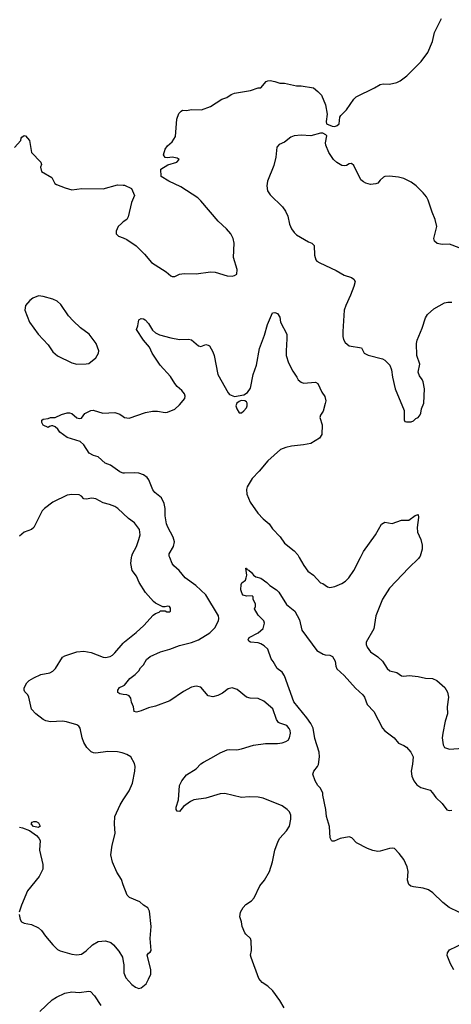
# Model space of a CAD drawing. Header units: inches. Extents: x 2220522 to 2384314, y 721474 to 893490.
# Tile 4 of 256: x 2229132 to 2232746, y 736259 to 744501. Entities that reach past the tile are written whole.
import ezdxf

# ---------------------------------------------------------------- set-up
doc = ezdxf.new("R2010")
doc.units = ezdxf.units.IN
doc.header["$MEASUREMENT"] = 0
for name, color, linetype in [('C2723', 7, 'Continuous'), ('C2724', 7, 'Continuous'), ('C2733', 7, 'Continuous'), ('C2734', 7, 'Continuous')]:
    doc.layers.add(name, color=color, linetype=linetype)

msp = doc.modelspace()

# ---------------------------------------------------------------- linework, layer by layer
at = {"layer": 'C2723', "color": 5}
for points, elevation in [([(2230000, 738360.5), (2229990, 738364.2), (2229950, 738371.6), (2229870, 738375.6), (2229770, 738361.7), (2229750, 738363.5), (2229730, 738371.6), (2229695.1, 738410), (2229669.6, 738450), (2229654.7, 738490), (2229638, 738570), (2229626.5, 738586.5), (2229610, 738597.2), (2229524.7, 738624.7), (2229490, 738628.9), (2229390, 738623.1), (2229351.2, 738631.2), (2229330, 738642.9), (2229267, 738690), (2229230, 738729.3), (2229209.6, 738829.6), (2229201.2, 738850), (2229175.9, 738875.9), (2229169.5, 738890), (2229169.6, 738909.6), (2229191.3, 738950), (2229211.8, 738970), (2229250, 738992.9), (2229310, 739020.9), (2229385.4, 739034.6), (2229410, 739048), (2229430.8, 739069.2), (2229490, 739164), (2229510, 739176.4), (2229610.9, 739209.1), (2229670, 739214), (2229730, 739203.6), (2229830, 739166), (2229850, 739162.6), (2229890, 739170.3), (2229910, 739182), (2229930, 739201.3), (2230000, 739282.8)], 280), ([(2230000, 738853.3), (2229970, 738857.2), (2229954, 738870), (2229953.2, 738890), (2229969.2, 738910), (2230000, 738925.7)], 260), ([(2230000, 737259.3), (2229983.8, 737303.8), (2229946, 737366), (2229908.4, 737450), (2229895.8, 737510), (2229907.4, 737590), (2229932.9, 737690), (2229926, 737770), (2229929.8, 737830.2), (2229974.7, 737930), (2230000, 737969.3)], 280), ([(2229130, 737741.3), (2229156.3, 737736.3), (2229214.2, 737714.2), (2229273.1, 737673.1), (2229294, 737650), (2229303.2, 737630), (2229298, 737550), (2229327, 737430), (2229326.7, 737410), (2229324.9, 737390), (2229295.3, 737330), (2229197, 737210), (2229146.7, 737090), (2229128, 737030)], 280), ([(2229127.7, 737010), (2229136.3, 736970), (2229147.3, 736950), (2229170, 736939.1), (2229230, 736928), (2229290, 736898), (2229316, 736876), (2229348.5, 736828.5), (2229410, 736756), (2229450, 736718.8), (2229470, 736707.3), (2229570, 736678), (2229610, 736672.7), (2229650, 736679.3), (2229690, 736706.4), (2229742.2, 736757.8), (2229790, 736786), (2229850, 736790.3), (2229895.6, 736775.6), (2229918.2, 736758.2), (2229963.7, 736703.7), (2229992.8, 736652.8), (2230000, 736616.8)], 280), ([(2229301.3, 736198.7), (2229404.2, 736295.8), (2229440.4, 736319.6), (2229510, 736352.1), (2229570, 736362.9), (2229630, 736356.5), (2229710, 736370.3), (2229724.9, 736364.9), (2229759.6, 736330), (2229811.2, 736250)], 260)]:
    msp.add_lwpolyline(points, dxfattribs=dict(at, elevation=elevation))
at = {"layer": 'C2723', "color": 5, "elevation": 280}
msp.add_lwpolyline([(2229290, 737738.4), (2229248.5, 737748.5), (2229229.6, 737770), (2229237.5, 737782.5), (2229250.4, 737790.4), (2229270, 737788), (2229290, 737778), (2229304.9, 737750)], close=True, dxfattribs=at)
at = {"layer": 'C2724', "color": 5}
for points, elevation in [([(2229090, 743430.5), (2229141.2, 743490), (2229143.7, 743510), (2229150, 743518.8), (2229170, 743532.7), (2229182, 743530), (2229214.8, 743490), (2229230.7, 743390), (2229310.6, 743310), (2229314, 743290), (2229307.3, 743267.3), (2229316, 743230), (2229401.7, 743181.7), (2229427.3, 743130), (2229441.1, 743121.1), (2229512.8, 743092.8), (2229570, 743076.3), (2229652.5, 743087.5), (2229830, 743084.9), (2229950, 743118.8), (2230000, 743115.5)], 280), ([(2230000, 742808.3), (2229983.4, 742796.6), (2229956, 742770), (2229938.8, 742730), (2229941, 742710), (2229961, 742690), (2230000, 742673.9)], 280), ([(2230000, 740706.2), (2229990, 740707.2), (2229970, 740717.7), (2229891.5, 740771.5), (2229849, 740790), (2229790, 740841.2), (2229750, 740854), (2229712.9, 740872.9), (2229670, 740942), (2229638, 740970), (2229530, 741005.2), (2229467.2, 741047.2), (2229452.5, 741072.5), (2229430, 741094), (2229410, 741101.2), (2229399.8, 741100.2), (2229382.8, 741097.2), (2229370, 741088), (2229330, 741108), (2229318, 741130), (2229318, 741150), (2229330, 741158), (2229370, 741162.8), (2229390, 741170.7), (2229429, 741171), (2229483.2, 741196.8), (2229531, 741211), (2229550, 741211.3), (2229570, 741204.7), (2229610, 741167.7), (2229630, 741164), (2229650, 741166.8), (2229676.4, 741203.6), (2229728, 741230), (2229747.6, 741232.4), (2229827.7, 741207.7), (2229930, 741214), (2229970, 741198.4), (2230000, 741178.7)], 260), ([(2230000, 740367.2), (2229955.1, 740410), (2229930, 740425.1), (2229883.9, 740443.9), (2229830, 740456.2), (2229770, 740491.5), (2229736.2, 740496.2), (2229690, 740488.4), (2229670, 740489.6), (2229650, 740512), (2229630, 740524.2), (2229570, 740526.9), (2229530, 740521.1), (2229410, 740462.6), (2229339.3, 740410), (2229319.5, 740390), (2229250.4, 740250), (2229230, 740232.7), (2229170, 740212.7), (2229130, 740179)], 280)]:
    msp.add_lwpolyline(points, dxfattribs=dict(at, elevation=elevation))
at = {"layer": 'C2724', "color": 5, "elevation": 280}
msp.add_lwpolyline([(2229290.4, 742189.6), (2229241, 742170), (2229216, 742150), (2229181, 742110), (2229174.8, 742070), (2229213.4, 741970), (2229288, 741870), (2229370, 741779.1), (2229410, 741722), (2229450, 741687.7), (2229570, 741628), (2229610, 741618), (2229690, 741619.3), (2229710, 741624.4), (2229770, 741670.8), (2229792.7, 741710), (2229795.1, 741730), (2229772.3, 741790), (2229712.7, 741870), (2229641.7, 741921.7), (2229580.3, 741980.3), (2229542.2, 742022.2), (2229476.6, 742116.6), (2229445.4, 742145.4), (2229410, 742161.3), (2229330, 742183.5)], close=True, dxfattribs=at)
at = {"layer": 'C2733', "color": 5}
for points, elevation in [([(2230000, 739282.8), (2230010, 739294.4), (2230108.2, 739371.8), (2230172, 739430), (2230250, 739516), (2230270, 739531.3), (2230299, 739541), (2230310, 739554), (2230350, 739554), (2230364.7, 739544.7), (2230390, 739544.7), (2230395.3, 739550), (2230396.4, 739576.4), (2230386, 739590), (2230372.9, 739592.9), (2230350, 739586), (2230330, 739586), (2230270, 739617.2), (2230254, 739630), (2230186.7, 739706.7), (2230133.3, 739790), (2230110, 739842.7), (2230074, 739890), (2230064, 739950), (2230069.8, 740000)], 280), ([(2230000, 738925.7), (2230010, 738930.8), (2230054.7, 738985.3), (2230100.2, 739019.8), (2230129.3, 739050.7), (2230143.2, 739076.8), (2230170, 739102), (2230194.8, 739145.2), (2230225.2, 739170), (2230310, 739210.3), (2230390, 739233.1), (2230470, 739263.2), (2230570, 739287.3), (2230630.4, 739309.6), (2230725.1, 739370), (2230765.1, 739410), (2230797.4, 739470), (2230800.4, 739490), (2230796.4, 739510), (2230690, 739686.6), (2230606.1, 739766.1), (2230516.8, 739830), (2230468.4, 739890), (2230422.4, 739930), (2230408.8, 739948.8), (2230389, 740000)], 260), ([(2231472.7, 740000), (2231512.7, 739932.7), (2231546, 739886), (2231592, 739852), (2231650, 739786.8), (2231670, 739781), (2231710, 739754.8), (2231730, 739747.3), (2231770, 739757.1), (2231830, 739780.4), (2231859.5, 739800.5), (2231887.6, 739830), (2231931.3, 739890), (2231985.2, 740000)], 260), ([(2232478, 740000), (2232470.3, 739989.7), (2232390, 739913.2), (2232230, 739742.9), (2232169.3, 739650.7), (2232114.9, 739510), (2232097.5, 739402.5), (2232034, 739290), (2232034, 739270), (2232040.7, 739250), (2232070.8, 739210), (2232130, 739166.8), (2232170, 739131), (2232210, 739071.3), (2232232, 739050), (2232290, 739036), (2232330, 739008), (2232350, 739006), (2232392.5, 739012.5), (2232470, 739002), (2232530, 738988.2), (2232590, 738986), (2232624, 738970), (2232692, 738912), (2232713.3, 738873.3), (2232722, 738830), (2232710.6, 738750), (2232714.9, 738690), (2232693.7, 738630), (2232674, 738530), (2232670.4, 738490), (2232678.4, 738430), (2232690, 738407.7), (2232730, 738394.9), (2232842.8, 738402.8)], 260), ([(2232890, 736990.7), (2232729.3, 737069.3), (2232675.6, 737110), (2232591.6, 737191.6), (2232556.4, 737216.4), (2232510, 737232.4), (2232430, 737242), (2232408.7, 737248.7), (2232390, 737262.9), (2232378.2, 737298.2), (2232384.6, 737370), (2232376.2, 737410), (2232347.9, 737470), (2232310, 737521.7), (2232270, 737562.6), (2232250, 737567.2), (2232230, 737564.2), (2232150, 737539.8), (2232130, 737538.9), (2232090, 737546.6), (2232043.5, 737563.5), (2231951.3, 737610), (2231913.5, 737653.5), (2231890, 737660.5), (2231814.4, 737645.6), (2231765.6, 737625.6), (2231750, 737624), (2231742, 737630), (2231732.5, 737652.5), (2231726.8, 737746.8), (2231701.2, 737830), (2231696, 737890), (2231669.4, 738010), (2231669.3, 738030), (2231649.2, 738070), (2231629.6, 738089.6), (2231605.2, 738130), (2231585.6, 738185.6), (2231595.1, 738210), (2231627, 738250), (2231634, 738266), (2231643, 738330), (2231639.7, 738370), (2231604.7, 738484.7), (2231588.4, 738570), (2231569.9, 738610), (2231537.2, 738657.2), (2231428.6, 738790), (2231348.9, 739008.9), (2231330, 739039.5), (2231289.3, 739070), (2231255.1, 739130), (2231238.4, 739150), (2231210, 739232.7), (2231180.1, 739260.1), (2231150, 739277), (2231130, 739283.7), (2231066, 739290), (2231050, 739298), (2231045.2, 739310), (2231054, 739330), (2231129, 739370), (2231170, 739404.7), (2231182, 739450), (2231175.3, 739470), (2231130, 739515.3), (2231098, 739570), (2231108, 739590), (2231108, 739610), (2231088, 739650), (2231086, 739670), (2231078, 739678), (2231030, 739675.3), (2231004.7, 739684.7), (2230994, 739694), (2230983.7, 739730), (2230985.6, 739774.4), (2230993.2, 739786.8), (2231022, 739810), (2231029, 739830), (2231034, 739850), (2231026, 739910), (2231030, 739911.3), (2231038, 739898), (2231050, 739894), (2231074, 739874), (2231091.3, 739850), (2231110, 739838.8), (2231150, 739827.3), (2231202.8, 739790), (2231226.1, 739766.1), (2231282, 739730), (2231303, 739710), (2231366.8, 739606.8), (2231435.5, 739550), (2231476.1, 739476.1), (2231495.5, 739390), (2231621.6, 739221.6), (2231672, 739190), (2231690, 739184), (2231730, 739180.5), (2231750.6, 739170), (2231772.8, 739132.8), (2231778.4, 739090), (2231786.5, 739066.5), (2231850, 739012.7), (2231944.9, 738905), (2232006, 738850), (2232020.7, 738830), (2232041.6, 738770), (2232098, 738710), (2232170, 738570.8), (2232190, 738547.3), (2232268.5, 738488.5), (2232303.9, 738443.9), (2232350, 738426), (2232370, 738412.4), (2232406.4, 738370), (2232426, 738330), (2232422, 738270), (2232410.5, 738210), (2232415.8, 738170), (2232432, 738130), (2232457.1, 738097.1), (2232490, 738074), (2232570.3, 738050.3), (2232590, 738030.6), (2232615.3, 737990), (2232670, 737938.7), (2232710, 737886), (2232730, 737880.8), (2232750, 737885)], 240), ([(2231345.6, 736230), (2231309.6, 736290), (2231251, 736371), (2231210, 736409.6), (2231162.2, 736442.2), (2231135.6, 736475.6), (2231069.3, 736650), (2231066, 736670), (2231072.7, 736710), (2231069.1, 736789.1), (2231064, 736810), (2231025.6, 736845.6), (2231018, 736858), (2230996, 736910), (2230989.3, 736949.3), (2230975.1, 736990), (2230982, 737030), (2231003.6, 737070), (2231025.2, 737094.8), (2231073.8, 737126.2), (2231096.4, 737150), (2231143.6, 737250), (2231180.9, 737299.1), (2231222.9, 737370), (2231249.7, 737450.3), (2231268.3, 737550), (2231295.9, 737624.1), (2231310, 737650.4), (2231365.6, 737710), (2231391.8, 737750), (2231402.9, 737810), (2231401.2, 737841.2), (2231392, 737870), (2231372.3, 737890), (2231330, 737919.6), (2231170, 737985.3), (2231130, 737992.1), (2231054.9, 737994.9), (2230990, 737990.9), (2230850, 738022.8), (2230810, 738019.7), (2230690, 737983.5), (2230590, 737969.6), (2230562.3, 737957.7), (2230504.4, 737915.6), (2230470, 737874), (2230450, 737875.3), (2230442.7, 737890), (2230442, 737910), (2230462.9, 737970), (2230469.6, 738090), (2230489.6, 738130), (2230530, 738179.1), (2230609.8, 738230.2), (2230650, 738272.2), (2230670, 738286.7), (2230738.8, 738321.2), (2230810, 738364.6), (2230870, 738388.9), (2230890, 738392.9), (2230950, 738389.2), (2230990, 738397.2), (2231090, 738428.9), (2231190, 738443.1), (2231290, 738441.3), (2231331.3, 738448.7), (2231360.7, 738459.3), (2231379, 738470), (2231392.3, 738490), (2231398.4, 738530), (2231397.6, 738550), (2231390, 738569), (2231370, 738592), (2231311.1, 738611.1), (2231299.4, 738619.4), (2231283.1, 738643.1), (2231251.6, 738731.6), (2231176.2, 738796.2), (2231130, 738819.2), (2231061.8, 738821.8), (2231030, 738829.7), (2230954, 738894), (2230912.5, 738907.5), (2230878.9, 738901.1), (2230830, 738864.7), (2230790, 738843.6), (2230750, 738831.8), (2230710, 738840.7), (2230650, 738913.1), (2230610, 738921.8), (2230570, 738915), (2230502.7, 738877.3), (2230390, 738798.9), (2230270, 738754.7), (2230210, 738739.7), (2230150, 738715.6), (2230110, 738705.2), (2230089.5, 738709.5), (2230085.2, 738750), (2230067.6, 738787.6), (2230062.5, 738822.5), (2230050, 738841.2), (2230029.5, 738849.5), (2230000, 738853.3)], 260), ([(2230000, 737969.3), (2230050, 738046.8), (2230077.6, 738110), (2230095.6, 738210), (2230099.5, 738250), (2230094.5, 738274.5), (2230064, 738330), (2230029, 738350), (2230000, 738360.5)], 280), ([(2230000, 736616.8), (2230005.3, 736590), (2230003.1, 736523.1), (2230019.9, 736479.9), (2230070, 736426), (2230101.4, 736401.4), (2230130, 736391.3), (2230150, 736398), (2230190, 736431.3), (2230211.7, 736468.3), (2230229.3, 736510), (2230231.7, 736528.3), (2230231.6, 736550), (2230199.3, 736670), (2230210, 736686), (2230225.2, 736694.8), (2230232.3, 736710), (2230225.6, 736810), (2230234.5, 736910), (2230218.9, 737038.9), (2230206.3, 737066.3), (2230169.5, 737089.5), (2230138, 737118), (2230052, 737152), (2230031.9, 737171.9), (2230000, 737259.3)], 280), ([(2232768.5, 736548.5), (2232738.3, 736598.3), (2232711.4, 736668.6), (2232714.3, 736690), (2232730, 736714), (2232849.2, 736770)], 240)]:
    msp.add_lwpolyline(points, dxfattribs=dict(at, elevation=elevation))
at = {"layer": 'C2734', "color": 5}
for points, elevation in [([(2230000, 742673.9), (2230030, 742661.6), (2230108.9, 742608.9), (2230178.3, 742538.3), (2230234.8, 742470), (2230358, 742390), (2230396.9, 742356.9), (2230410, 742351.3), (2230430, 742351.3), (2230469.5, 742370.5), (2230510, 742377.3), (2230610, 742373.4), (2230730, 742390.4), (2230770, 742388), (2230870, 742357.3), (2230910, 742354.8), (2230930, 742358.8), (2230949.1, 742370.9), (2230952.7, 742410), (2230922, 742510), (2230929.5, 742630), (2230919.5, 742670), (2230899.5, 742710), (2230863.7, 742750), (2230794.3, 742814.3), (2230650, 742984.5), (2230623.7, 743010), (2230482.5, 743102.5), (2230382, 743150), (2230318, 743190), (2230315.3, 743250), (2230372.7, 743287.3), (2230448, 743310), (2230468.7, 743330), (2230450, 743341.2), (2230410, 743349.2), (2230370, 743344), (2230350, 743348.7), (2230335.3, 743370), (2230350, 743418), (2230370, 743444.7), (2230410, 743478), (2230436.6, 743523.4), (2230449.4, 743670), (2230463.7, 743716.3), (2230483.1, 743736.9), (2230496.4, 743743.6), (2230530, 743741), (2230569.5, 743750.5), (2230653.4, 743746.6), (2230730, 743776), (2230824.1, 743835.9), (2230868, 743850), (2230904.1, 743875.9), (2230930, 743886.8), (2231066, 743910), (2231130, 743931.3), (2231150, 743931.3), (2231196.5, 743983.5), (2231210, 743990.8), (2231230, 743991), (2231270, 743984.7), (2231310, 743971.3), (2231350, 743971), (2231450, 743946.8), (2231490, 743946.8), (2231591.3, 743930), (2231630, 743901), (2231660.7, 743870), (2231693, 743790), (2231707.7, 743710), (2231697.3, 743650), (2231701, 743630), (2231750, 743610.4), (2231770, 743607.7), (2231790, 743615.5), (2231806.6, 743630), (2231814.2, 743685.8), (2231820.1, 743699.9), (2231870, 743746.8), (2231930, 743836.3), (2231950, 743856.4), (2232102, 743930), (2232150, 743958.8), (2232175.5, 743964.5), (2232230, 743962), (2232290, 743976.3), (2232319, 743990), (2232373.2, 744030), (2232493.2, 744150), (2232550, 744226), (2232590, 744318), (2232604.9, 744395.1), (2232664.5, 744510)], 280), ([(2232812.5, 742592.5), (2232730, 742621.2), (2232670, 742619.3), (2232626.8, 742626.8), (2232606.8, 742646.8), (2232599.3, 742670), (2232624.5, 742770), (2232611.8, 742830), (2232585.1, 742890), (2232552, 742990), (2232537.2, 743017.2), (2232511.7, 743051.7), (2232451.5, 743111.5), (2232410, 743140.9), (2232350, 743171.8), (2232303.3, 743183.3), (2232230, 743191.6), (2232190.5, 743189.5), (2232177.5, 743182.5), (2232150, 743159), (2232130, 743134), (2232113.2, 743126.8), (2232070, 743122.7), (2232030, 743132.7), (2232010, 743142.7), (2231990, 743161.2), (2231930, 743282), (2231910, 743298), (2231890, 743294), (2231870, 743281.2), (2231850, 743277.2), (2231830, 743281.2), (2231787.2, 743307.2), (2231761.2, 743330), (2231721.2, 743390), (2231696, 743450), (2231693.2, 743470), (2231704, 743530), (2231697, 743537), (2231670, 743552.3), (2231652.1, 743552.1), (2231570, 743528), (2231490, 743535.1), (2231430, 743529.6), (2231402.9, 743517.1), (2231350, 743475.6), (2231304.4, 743455.6), (2231284.4, 743435.6), (2231276.4, 743350), (2231259.7, 743280.3), (2231206.7, 743150), (2231201.7, 743110), (2231207, 743070), (2231230, 743036.3), (2231333.7, 742933.7), (2231358.9, 742898.9), (2231376.9, 742856.9), (2231390.4, 742790), (2231408.4, 742750), (2231430, 742720.7), (2231450, 742700.5), (2231550, 742641.6), (2231578.8, 742630), (2231599.1, 742610), (2231600.4, 742530), (2231612.3, 742492.3), (2231621.1, 742481.1), (2231644.9, 742464.9), (2231782.2, 742402.2), (2231850, 742363), (2231910, 742343), (2231930.7, 742330), (2231940.5, 742310), (2231930, 742268.7), (2231903.4, 742196.6), (2231863, 742110), (2231850.4, 742070), (2231838, 741890), (2231838, 741850), (2231844.1, 741824.1), (2231858.8, 741798.8), (2231890.4, 741770.4), (2231993.8, 741753.8), (2232016, 741710), (2232050, 741694), (2232170, 741662.8), (2232191, 741650), (2232230.5, 741610.5), (2232246.8, 741570), (2232254, 741510), (2232275.5, 741410), (2232350.7, 741230), (2232352.7, 741152.7), (2232358, 741138), (2232370, 741134), (2232410, 741134), (2232430, 741142), (2232450, 741162), (2232470, 741172), (2232485.6, 741194.4), (2232492.3, 741207.7), (2232496.5, 741243.5), (2232516, 741290), (2232522, 741410), (2232509.5, 741470), (2232500.9, 741490), (2232478.7, 741518.7), (2232469.6, 741550), (2232481.5, 741618.5), (2232458.7, 741690), (2232454, 741790), (2232460.6, 741819.4), (2232501.3, 741918.7), (2232530, 742004.9), (2232546.4, 742033.7), (2232599, 742081), (2232690, 742130.3), (2232716, 742136), (2232750, 742136.5)], 280), ([(2230000, 743115.5), (2230010, 743114.8), (2230067.7, 743087.7), (2230094, 743030), (2230067.7, 742970), (2230041.6, 742850), (2230030, 742829.3), (2230000, 742808.3)], 280), ([(2230000, 741178.7), (2230010, 741172.2), (2230050, 741164.6), (2230186.8, 741213.2), (2230245.3, 741225.3), (2230284.8, 741224.8), (2230350, 741214.3), (2230370, 741216.9), (2230430, 741241.7), (2230470, 741277), (2230515.1, 741330), (2230517.7, 741350), (2230512.4, 741370), (2230490, 741398), (2230449.7, 741430), (2230430, 741454.5), (2230394.4, 741514.4), (2230307.8, 741610), (2230242, 741710), (2230218.8, 741758.8), (2230170, 741819), (2230110, 741908), (2230120.4, 741939.6), (2230128.7, 741990), (2230150, 742001), (2230170, 741998), (2230182, 741990), (2230210, 741958), (2230243.1, 741903.1), (2230270, 741880.7), (2230303.8, 741863.8), (2230398, 741838), (2230470, 741824), (2230546.4, 741826.4), (2230570, 741821), (2230630, 741771.3), (2230650, 741766), (2230690, 741781), (2230710, 741778), (2230722, 741770), (2230750, 741722), (2230760.7, 741690), (2230790.4, 741530), (2230876.7, 741376.7), (2230890, 741362.4), (2230930, 741348.2), (2231010, 741362), (2231039.3, 741380.7), (2231063.7, 741416.3), (2231088.2, 741530), (2231114.3, 741610), (2231141.6, 741750), (2231180.8, 741859.2), (2231206, 741950), (2231250, 742046.8), (2231270, 742050.6), (2231290, 742042.8), (2231310, 742011.3), (2231317.3, 741970), (2231368, 741868), (2231370.4, 741830.4), (2231362.6, 741730), (2231364.6, 741690), (2231382.6, 741630), (2231419.1, 741559.1), (2231453.4, 741510), (2231465.3, 741485.3), (2231490, 741467.7), (2231510, 741459.3), (2231610, 741467.3), (2231630, 741456), (2231663.5, 741383.5), (2231686.4, 741346.4), (2231694.8, 741310), (2231690.9, 741289.1), (2231674.4, 741225.6), (2231651.3, 741190), (2231646, 741170), (2231664.7, 741110), (2231662, 741030), (2231642, 740998), (2231570, 740953.2), (2231510, 740942), (2231408.6, 740931.4), (2231359.9, 740920.1), (2231316.7, 740903.3), (2231210, 740809.6), (2231137.1, 740722.9), (2231078.1, 740661.9), (2231036.4, 740590), (2231031.8, 740568.2), (2231034.3, 740530), (2231061.2, 740461.2), (2231126.7, 740370), (2231170, 740323), (2231220.3, 740280.3), (2231250, 740239.1), (2231312.5, 740172.5), (2231350, 740120.5), (2231430, 740054.4), (2231460.5, 740020.5), (2231472.7, 740000)], 260), ([(2230389, 740000), (2230385.1, 740010), (2230384.7, 740030), (2230420.8, 740090), (2230429.8, 740130), (2230418.7, 740170), (2230373.1, 740253.1), (2230362.2, 740282.2), (2230350.6, 740349.4), (2230349.8, 740410), (2230343.1, 740450), (2230318.4, 740498.4), (2230264.7, 740544.7), (2230246.4, 740566.4), (2230213.3, 740650), (2230198.5, 740670), (2230170, 740691), (2230130, 740704.4), (2230090, 740708.4), (2230010, 740705.1), (2230000, 740706.2)], 260), ([(2230069.8, 740000), (2230070.9, 740009.1), (2230076.3, 740030), (2230110, 740090.8), (2230131.1, 740150), (2230139.7, 740190), (2230134.9, 740234.9), (2230093.2, 740290), (2230044.7, 740324.7), (2230000, 740367.2)], 280), ([(2231985.2, 740000), (2232009.7, 740050.3), (2232111.4, 740188.6), (2232160.7, 740279.3), (2232190, 740294), (2232250, 740282.8), (2232330, 740310.8), (2232390, 740310.8), (2232444, 740350), (2232470, 740358), (2232472.8, 740332.8), (2232461.1, 740250), (2232463, 740210), (2232490.4, 740150), (2232502, 740102), (2232501.6, 740070), (2232485.5, 740010), (2232478, 740000)], 260)]:
    msp.add_lwpolyline(points, dxfattribs=dict(at, elevation=elevation))
at = {"layer": 'C2734', "color": 5, "elevation": 260}
msp.add_lwpolyline([(2230987.3, 741312.7), (2230970, 741306), (2230950.8, 741290), (2230942, 741270), (2230950, 741244.7), (2230970, 741211), (2230990, 741210.8), (2231010, 741227.3), (2231030, 741251.3), (2231038, 741270), (2231037.2, 741290), (2231030, 741302), (2231018, 741310)], close=True, dxfattribs=at)

doc.saveas('drawing.dxf')
